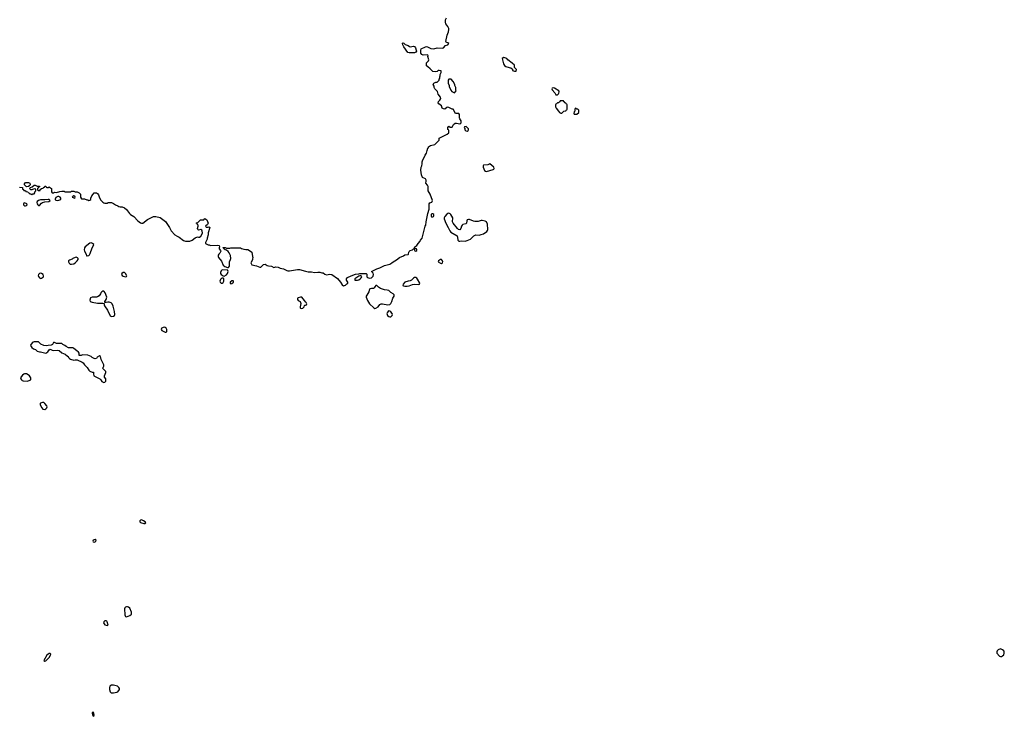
# Model space of a CAD drawing. Header units: inches. Extents: x 1889655 to 2052254, y 217972 to 431650.
# Tile 20 of 49: x 2024683 to 2043001, y 282612 to 295574. Entities that reach past the tile are written whole.
import ezdxf

# ---------------------------------------------------------------- set-up
doc = ezdxf.new("R2010")
doc.units = ezdxf.units.IN
doc.header["$MEASUREMENT"] = 0
for name, color, linetype in [('C0228', 7, 'Continuous'), ('C0229', 7, 'Continuous'), ('C0239', 7, 'Continuous'), ('C0248', 7, 'Continuous')]:
    doc.layers.add(name, color=color, linetype=linetype)

msp = doc.modelspace()

# ---------------------------------------------------------------- linework, layer by layer
at = {"layer": 'C0228', "color": 6, "elevation": 100}
for points in [[(2027370, 289853), (2027350, 289849), (2027324, 289836), (2027319, 289830), (2027316, 289810), (2027329, 289789), (2027390, 289759), (2027410, 289758), (2027422, 289770), (2027419, 289810), (2027410, 289834), (2027390, 289849)], [(2024950, 289579), (2024928, 289572), (2024891, 289530), (2024886, 289510), (2024910, 289472), (2024942, 289450), (2024975, 289435), (2025010, 289405), (2025050, 289391), (2025070, 289391), (2025170, 289372), (2025208, 289392), (2025230, 289434), (2025250, 289442), (2025285, 289425), (2025310, 289421), (2025390, 289426), (2025419, 289419), (2025470, 289378), (2025530, 289351), (2025570, 289312), (2025585, 289305), (2025592, 289290), (2025612, 289270), (2025630, 289258), (2025690, 289241), (2025714, 289246), (2025750, 289246), (2025843, 289203), (2025867, 289187), (2025891, 289150), (2025940, 289100), (2025970, 289052), (2025990, 289032), (2026030, 289014), (2026054, 289014), (2026054, 288986), (2026065, 288945), (2026171, 288891), (2026191, 288871), (2026210, 288842), (2026250, 288822), (2026266, 288830), (2026286, 288850), (2026286, 288890), (2026260, 288920), (2026258, 288950), (2026288, 289010), (2026287, 289027), (2026226, 289090), (2026236, 289104), (2026246, 289130), (2026246, 289150), (2026198, 289250), (2026186, 289310), (2026170, 289318), (2026125, 289295), (2026113, 289267), (2026090, 289266), (2026070, 289268), (2026030, 289288), (2026010, 289308), (2025950, 289334), (2025850, 289338), (2025827, 289327), (2025790, 289326), (2025788, 289370), (2025778, 289390), (2025746, 289410), (2025690, 289458), (2025670, 289468), (2025590, 289468), (2025546, 289490), (2025526, 289510), (2025488, 289528), (2025470, 289546), (2025370, 289546), (2025330, 289566), (2025310, 289566), (2025294, 289530), (2025270, 289518), (2025210, 289514), (2025190, 289508), (2025130, 289509), (2025076, 289536), (2025046, 289570), (2025030, 289578)], [(2024810, 288982), (2024770, 288982), (2024762, 288978), (2024738, 288962), (2024711, 288930), (2024701, 288910), (2024706, 288890), (2024719, 288870), (2024730, 288861), (2024750, 288854), (2024830, 288851), (2024870, 288865), (2024888, 288872), (2024888, 288910), (2024865, 288945), (2024843, 288963)], [(2025110, 288454), (2025070, 288438), (2025062, 288430), (2025062, 288410), (2025092, 288350), (2025114, 288330), (2025150, 288322), (2025170, 288332), (2025188, 288350), (2025194, 288370), (2025189, 288390), (2025150, 288435), (2025130, 288449)], [(2026950, 286266), (2026930, 286261), (2026919, 286250), (2026919, 286230), (2026930, 286221), (2026990, 286199), (2027010, 286198), (2027028, 286210), (2027018, 286230), (2026989, 286250)], [(2026090, 285899), (2026070, 285898), (2026047, 285890), (2026041, 285870), (2026050, 285860), (2026070, 285854), (2026090, 285861), (2026102, 285870), (2026106, 285890)], [(2026690, 284652), (2026670, 284652), (2026650, 284644), (2026641, 284630), (2026636, 284610), (2026640, 284500), (2026652, 284472), (2026670, 284462), (2026734, 284486), (2026761, 284510), (2026765, 284530), (2026761, 284550), (2026730, 284624), (2026710, 284645)], [(2026290, 284389), (2026270, 284389), (2026247, 284373), (2026243, 284350), (2026270, 284316), (2026310, 284302), (2026326, 284310), (2026309, 284370), (2026302, 284382)], [(2025250, 283782), (2025230, 283779), (2025211, 283770), (2025191, 283750), (2025132, 283650), (2025150, 283641), (2025170, 283647), (2025190, 283661), (2025230, 283706), (2025257, 283750), (2025262, 283770)], [(2026390, 283192), (2026361, 283170), (2026351, 283150), (2026354, 283110), (2026368, 283068), (2026388, 283048), (2026430, 283047), (2026490, 283059), (2026509, 283070), (2026537, 283110), (2026537, 283130), (2026529, 283150), (2026502, 283170), (2026430, 283191)], [(2026050, 282688), (2026034, 282686), (2026032, 282670), (2026041, 282630), (2026050, 282612), (2026068, 282630), (2026062, 282670)]]:
    msp.add_lwpolyline(points, close=True, dxfattribs=at)
at = {"layer": 'C0229', "color": 6, "elevation": 100}
for points in [[(2024810, 292466), (2024796, 292476), (2024766, 292510), (2024783, 292537), (2024796, 292544), (2024850, 292546), (2024871, 292531), (2024878, 292510), (2024872, 292488), (2024850, 292468)], [(2025210, 292229), (2025150, 292219), (2025070, 292224), (2025030, 292209), (2025011, 292190), (2025001, 292170), (2025006, 292150), (2025018, 292130), (2025030, 292118), (2025050, 292118), (2025090, 292161), (2025110, 292171), (2025150, 292183), (2025226, 292190), (2025248, 292210), (2025230, 292228)], [(2025410, 292282), (2025390, 292282), (2025366, 292274), (2025357, 292263), (2025345, 292235), (2025346, 292226), (2025357, 292217), (2025390, 292207), (2025448, 292230), (2025448, 292250), (2025434, 292274)], [(2025690, 292298), (2025670, 292286), (2025662, 292270), (2025710, 292254), (2025718, 292270), (2025706, 292290)], [(2024772, 292168), (2024758, 292162), (2024751, 292150), (2024755, 292130), (2024770, 292111), (2024790, 292111), (2024810, 292118), (2024822, 292130), (2024818, 292150)], [(2026010, 291423), (2025990, 291417), (2025901, 291350), (2025891, 291330), (2025883, 291290), (2025886, 291270), (2025919, 291210), (2025923, 291183), (2025938, 291178), (2025970, 291186), (2025983, 291197), (2025997, 291223), (2026029, 291330), (2026055, 291370), (2026062, 291390), (2026039, 291410)], [(2025734, 291154), (2025714, 291150), (2025670, 291128), (2025661, 291119), (2025610, 291102), (2025592, 291090), (2025592, 291070), (2025601, 291041), (2025625, 291025), (2025650, 291026), (2025690, 291032), (2025718, 291050), (2025755, 291085), (2025768, 291110), (2025768, 291130), (2025760, 291140)], [(2028450, 290918), (2028430, 290903), (2028418, 290870), (2028420, 290850), (2028430, 290831), (2028470, 290805), (2028490, 290802), (2028530, 290825), (2028549, 290851), (2028561, 290890), (2028558, 290910), (2028554, 290914)], [(2025070, 290856), (2025050, 290850), (2025031, 290830), (2025027, 290810), (2025034, 290794), (2025050, 290771), (2025063, 290763), (2025070, 290761), (2025090, 290767), (2025124, 290790), (2025127, 290810), (2025122, 290830), (2025090, 290852)], [(2026630, 290869), (2026610, 290868), (2026585, 290850), (2026578, 290830), (2026590, 290812), (2026610, 290802), (2026650, 290792), (2026670, 290794), (2026675, 290810), (2026649, 290850)], [(2028450, 290766), (2028430, 290754), (2028419, 290741), (2028411, 290730), (2028408, 290708), (2028413, 290690), (2028430, 290673), (2028450, 290672), (2028470, 290684), (2028482, 290710), (2028484, 290744), (2028479, 290759), (2028470, 290766)], [(2028655, 290715), (2028630, 290715), (2028598, 290690), (2028599, 290670), (2028604, 290664), (2028610, 290662), (2028630, 290668), (2028658, 290690), (2028663, 290710)], [(2026250, 290522), (2026230, 290522), (2026212, 290510), (2026191, 290489), (2026185, 290470), (2026162, 290438), (2026130, 290415), (2026110, 290408), (2026030, 290409), (2026003, 290397), (2025986, 290354), (2025994, 290330), (2026030, 290318), (2026130, 290298), (2026150, 290302), (2026230, 290302), (2026253, 290293), (2026255, 290270), (2026263, 290250), (2026317, 290170), (2026365, 290065), (2026390, 290052), (2026430, 290057), (2026444, 290070), (2026452, 290090), (2026447, 290147), (2026424, 290244), (2026406, 290286), (2026387, 290307), (2026350, 290321), (2026321, 290319), (2026289, 290309), (2026266, 290310), (2026268, 290330), (2026292, 290368), (2026304, 290410), (2026272, 290492), (2026257, 290517)]]:
    msp.add_lwpolyline(points, close=True, dxfattribs=at)
for points in [[(2024678, 292458), (2024733, 292453), (2024738, 292418), (2024753, 292413), (2024758, 292398), (2024793, 292393), (2024798, 292378), (2024833, 292373), (2024838, 292358), (2024853, 292353), (2024870, 292334), (2024890, 292334), (2024910, 292322), (2024928, 292332), (2024950, 292334), (2024966, 292350), (2024967, 292373), (2024986, 292390), (2024982, 292422), (2024950, 292426), (2024912, 292408), (2024890, 292406), (2024866, 292430), (2024887, 292453), (2024916, 292464), (2024950, 292492), (2024972, 292492), (2025010, 292474), (2025054, 292474), (2025053, 292467), (2025038, 292462), (2025033, 292447), (2025018, 292442), (2025014, 292430), (2025014, 292410), (2025030, 292394), (2025062, 292398), (2025067, 292413), (2025087, 292433), (2025122, 292438), (2025127, 292453), (2025142, 292458), (2025150, 292474), (2025170, 292474), (2025178, 292458), (2025190, 292454), (2025210, 292454), (2025230, 292462), (2025240, 292460), (2025274, 292430), (2025274, 292370), (2025290, 292354), (2025310, 292354), (2025330, 292362), (2025370, 292358), (2025430, 292378), (2025470, 292382), (2025510, 292382), (2025530, 292372), (2025550, 292371), (2025630, 292372), (2025650, 292382), (2025690, 292382), (2025713, 292373), (2025752, 292372), (2025790, 292354), (2025814, 292330), (2025812, 292270), (2025830, 292242), (2025890, 292242), (2025930, 292222), (2025950, 292222), (2025970, 292212), (2025990, 292214), (2026006, 292230), (2026008, 292250), (2026025, 292295), (2026048, 292330), (2026068, 292350), (2026110, 292351), (2026130, 292341), (2026150, 292318), (2026170, 292262), (2026194, 292214), (2026230, 292178), (2026250, 292165), (2026270, 292162), (2026310, 292162), (2026330, 292172), (2026390, 292171), (2026431, 292151), (2026466, 292126), (2026511, 292111), (2026530, 292098), (2026550, 292091), (2026591, 292091), (2026635, 292075), (2026670, 292045), (2026726, 291970), (2026746, 291950), (2026805, 291910), (2026881, 291830), (2026930, 291794), (2026950, 291787), (2026972, 291788), (2027061, 291859), (2027170, 291915), (2027215, 291915), (2027294, 291894), (2027398, 291818), (2027471, 291710), (2027504, 291644), (2027571, 291570), (2027610, 291543), (2027651, 291530), (2027730, 291465), (2027770, 291451), (2027830, 291451), (2027850, 291455), (2027890, 291471), (2027950, 291518), (2027990, 291531), (2028010, 291526), (2028030, 291527), (2028052, 291548), (2028077, 291590), (2028081, 291610), (2028079, 291639), (2028070, 291658), (2028050, 291668), (2028010, 291658), (2027998, 291670), (2027989, 291690), (2028006, 291730), (2028006, 291750), (2027987, 291767), (2027982, 291782), (2027968, 291790), (2027970, 291794), (2027990, 291794), (2028046, 291850), (2028107, 291853), (2028130, 291874), (2028162, 291850), (2028191, 291790), (2028177, 291763), (2028142, 291730), (2028144, 291724), (2028153, 291713), (2028170, 291712), (2028190, 291712), (2028210, 291722), (2028222, 291710), (2028191, 291610), (2028191, 291570), (2028172, 291510), (2028172, 291490), (2028142, 291430), (2028142, 291410), (2028190, 291382), (2028210, 291382), (2028232, 291372), (2028370, 291378), (2028394, 291370), (2028402, 291350), (2028394, 291330), (2028394, 291310), (2028422, 291282), (2028425, 291270), (2028406, 291230), (2028388, 291212), (2028376, 291190), (2028375, 291170), (2028383, 291150), (2028440, 291080), (2028469, 291009), (2028501, 290981), (2028550, 290963), (2028570, 290965), (2028584, 290990), (2028586, 291070), (2028605, 291110), (2028610, 291130), (2028604, 291184), (2028579, 291239), (2028562, 291262), (2028530, 291288), (2028506, 291290), (2028487, 291307), (2028482, 291322), (2028467, 291327), (2028467, 291333), (2028507, 291333), (2028530, 291322), (2028590, 291322), (2028610, 291331), (2028789, 291331), (2028810, 291316), (2028850, 291304), (2028890, 291299), (2028930, 291301), (2028997, 291257), (2029002, 291250), (2029012, 291170), (2029022, 291150), (2029013, 291127), (2029012, 291108), (2028985, 291050), (2029002, 291010), (2029091, 290991), (2029148, 290972), (2029170, 290972), (2029210, 291014), (2029220, 291020), (2029250, 291022), (2029290, 290998), (2029310, 290991), (2029365, 290985), (2029410, 290962), (2029450, 290978), (2029490, 290971), (2029532, 290950), (2029590, 290937), (2029650, 290907), (2029670, 290903), (2029704, 290904), (2029850, 290928), (2029890, 290928), (2030000, 290896)], [(2030000, 290323), (2029984, 290350), (2029930, 290409), (2029909, 290409), (2029863, 290397), (2029851, 290390), (2029851, 290370), (2029867, 290350), (2029901, 290330), (2029915, 290295), (2029902, 290230), (2029904, 290210), (2029910, 290204), (2029930, 290199), (2029950, 290205), (2029974, 290230), (2029984, 290256), (2029990, 290262), (2030000, 290265)]]:
    msp.add_lwpolyline(points, dxfattribs=at)
at = {"layer": 'C0239', "color": 6, "elevation": 100}
for points in [[(2030000, 290896), (2030050, 290882), (2030110, 290881), (2030170, 290871), (2030230, 290879), (2030270, 290876), (2030302, 290862), (2030330, 290863), (2030358, 290838), (2030388, 290828), (2030450, 290842), (2030490, 290830), (2030597, 290757), (2030651, 290691), (2030680, 290640), (2030710, 290622), (2030743, 290637), (2030770, 290662), (2030786, 290670), (2030786, 290690), (2030764, 290730), (2030765, 290750), (2030784, 290776), (2030848, 290810), (2030930, 290839), (2030990, 290845), (2031011, 290851), (2031131, 290851), (2031140, 290840), (2031143, 290790), (2031156, 290776), (2031190, 290763), (2031227, 290773), (2031239, 290781), (2031257, 290803), (2031264, 290830), (2031259, 290859), (2031228, 290890), (2031330, 290941), (2031385, 290955), (2031470, 290999), (2031570, 291025), (2031609, 291051), (2031629, 291070), (2031696, 291104), (2031749, 291150), (2031823, 291177), (2031850, 291198), (2031910, 291202), (2031918, 291210), (2031922, 291250), (2031930, 291262), (2031950, 291278), (2031989, 291291), (2032010, 291312), (2032026, 291314), (2032026, 291326), (2032038, 291350), (2032050, 291362), (2032070, 291372), (2032095, 291410), (2032135, 291450), (2032142, 291470), (2032169, 291511), (2032229, 291729), (2032239, 291750), (2032244, 291810), (2032274, 291970), (2032299, 292050), (2032302, 292110), (2032298, 292130), (2032302, 292150), (2032315, 292165), (2032350, 292179), (2032359, 292190), (2032365, 292210), (2032317, 292330), (2032285, 292390), (2032281, 292470), (2032270, 292492), (2032239, 292530), (2032246, 292570), (2032245, 292590), (2032230, 292613), (2032179, 292639), (2032157, 292690), (2032147, 292773), (2032152, 292830), (2032163, 292857), (2032170, 292890), (2032169, 292930), (2032175, 292950), (2032227, 293053), (2032254, 293090), (2032263, 293137), (2032278, 293182), (2032286, 293190), (2032286, 293210), (2032326, 293230), (2032409, 293251), (2032486, 293330), (2032486, 293370), (2032636, 293444), (2032666, 293470), (2032666, 293510), (2032662, 293522), (2032646, 293530), (2032649, 293570), (2032670, 293592), (2032690, 293574), (2032730, 293574), (2032740, 293600), (2032756, 293624), (2032786, 293650), (2032809, 293651), (2032870, 293637), (2032892, 293648), (2032897, 293663), (2032894, 293694), (2032869, 293730), (2032864, 293750), (2032866, 293810), (2032850, 293826), (2032790, 293829), (2032750, 293906), (2032730, 293906), (2032670, 293939), (2032650, 293944), (2032630, 293942), (2032591, 293909), (2032570, 293914), (2032544, 293930), (2032528, 293970), (2032478, 294010), (2032469, 294030), (2032475, 294050), (2032501, 294079), (2032519, 294110), (2032514, 294130), (2032469, 294189), (2032455, 294235), (2032404, 294290), (2032395, 294310), (2032395, 294335), (2032378, 294370), (2032390, 294394), (2032428, 294412), (2032450, 294414), (2032486, 294450), (2032488, 294472), (2032498, 294482), (2032498, 294510), (2032508, 294530), (2032508, 294552), (2032526, 294590), (2032526, 294610), (2032522, 294622), (2032490, 294628), (2032470, 294626), (2032450, 294608), (2032410, 294602), (2032370, 294608), (2032320, 294660), (2032274, 294694), (2032254, 294714), (2032249, 294730), (2032254, 294770), (2032289, 294810), (2032294, 294830), (2032279, 294890), (2032282, 294910), (2032270, 294917), (2032190, 294913), (2032164, 294924), (2032148, 294952), (2032148, 295008), (2032154, 295030), (2032230, 295070), (2032250, 295076), (2032272, 295072), (2032308, 295048), (2032330, 295038), (2032389, 295031), (2032452, 295048), (2032550, 295044), (2032570, 295051), (2032607, 295093), (2032650, 295108), (2032666, 295130), (2032650, 295146), (2032630, 295149), (2032617, 295157), (2032609, 295170), (2032637, 295283), (2032661, 295350), (2032669, 295390), (2032667, 295410), (2032650, 295449), (2032614, 295494), (2032605, 295530), (2032608, 295570), (2032623, 295610)], [(2030000, 290265), (2030018, 290270), (2030028, 290290), (2030015, 290310), (2030001, 290321), (2030000, 290323)]]:
    msp.add_lwpolyline(points, dxfattribs=at)
for points in [[(2031950, 295071), (2032010, 295082), (2032030, 295073), (2032047, 295050), (2032061, 295010), (2032065, 294990), (2032050, 294969), (2032030, 294959), (2032010, 294957), (2031950, 294959), (2031930, 294955), (2031905, 294965), (2031829, 295070), (2031810, 295106), (2031802, 295130), (2031805, 295135), (2031810, 295142), (2031830, 295135), (2031854, 295114), (2031910, 295095), (2031934, 295074)], [(2033690, 294871), (2033661, 294850), (2033685, 294750), (2033703, 294723), (2033730, 294705), (2033790, 294685), (2033820, 294680), (2033853, 294653), (2033854, 294630), (2033890, 294614), (2033910, 294614), (2033922, 294618), (2033926, 294650), (2033887, 294687), (2033886, 294730), (2033848, 294768), (2033764, 294824), (2033747, 294850), (2033730, 294861)], [(2032710, 294466), (2032670, 294466), (2032654, 294450), (2032652, 294410), (2032653, 294393), (2032672, 294352), (2032672, 294330), (2032702, 294262), (2032720, 294240), (2032770, 294214), (2032806, 294250), (2032798, 294270), (2032795, 294315), (2032778, 294350), (2032778, 294370), (2032750, 294426)], [(2034610, 294304), (2034590, 294298), (2034585, 294290), (2034591, 294270), (2034642, 294210), (2034658, 294178), (2034690, 294174), (2034708, 294192), (2034715, 294205), (2034717, 294230), (2034713, 294250), (2034630, 294297)], [(2034790, 294066), (2034750, 294066), (2034738, 294062), (2034733, 294047), (2034718, 294042), (2034713, 294027), (2034690, 294026), (2034673, 294007), (2034658, 294002), (2034654, 293990), (2034654, 293950), (2034662, 293930), (2034710, 293874), (2034725, 293845), (2034750, 293834), (2034770, 293834), (2034807, 293873), (2034842, 293878), (2034847, 293893), (2034862, 293898), (2034866, 293910), (2034866, 293990), (2034862, 294002), (2034850, 294006), (2034842, 294022), (2034827, 294027), (2034822, 294042), (2034807, 294047), (2034802, 294062)], [(2035030, 293926), (2035018, 293922), (2035014, 293910), (2035014, 293870), (2034998, 293862), (2034994, 293830), (2034998, 293818), (2035010, 293814), (2035050, 293814), (2035086, 293850), (2035086, 293890), (2035070, 293906), (2035047, 293907)], [(2032990, 293586), (2032958, 293582), (2032954, 293570), (2032962, 293550), (2032964, 293524), (2032984, 293504), (2033010, 293502), (2033026, 293510), (2033035, 293525), (2033030, 293546)], [(2033430, 292889), (2033390, 292875), (2033310, 292868), (2033303, 292857), (2033305, 292830), (2033330, 292767), (2033350, 292754), (2033370, 292751), (2033430, 292765), (2033494, 292786), (2033502, 292790), (2033513, 292807), (2033504, 292830), (2033470, 292864)], [(2032370, 291963), (2032350, 291960), (2032339, 291950), (2032340, 291920), (2032347, 291907), (2032370, 291903), (2032381, 291910), (2032390, 291926), (2032387, 291947)], [(2032670, 291972), (2032650, 291969), (2032630, 291957), (2032591, 291910), (2032581, 291890), (2032579, 291870), (2032611, 291791), (2032655, 291710), (2032683, 291643), (2032703, 291623), (2032819, 291550), (2032831, 291530), (2032834, 291470), (2032850, 291454), (2032870, 291451), (2032910, 291457), (2032970, 291452), (2033010, 291464), (2033068, 291492), (2033130, 291551), (2033154, 291566), (2033170, 291570), (2033230, 291565), (2033270, 291576), (2033311, 291589), (2033372, 291630), (2033388, 291650), (2033390, 291670), (2033384, 291770), (2033370, 291810), (2033346, 291826), (2033284, 291836), (2033270, 291836), (2033210, 291817), (2033150, 291820), (2033125, 291825), (2033050, 291854), (2033030, 291856), (2033011, 291850), (2032999, 291830), (2032998, 291790), (2032994, 291786), (2032983, 291777), (2032930, 291763), (2032912, 291748), (2032902, 291730), (2032890, 291689), (2032870, 291665), (2032849, 291669), (2032827, 291687), (2032745, 291785), (2032734, 291810), (2032744, 291890), (2032704, 291950), (2032690, 291964)], [(2032068, 291308), (2032032, 291308), (2032022, 291298), (2032032, 291272), (2032050, 291267), (2032070, 291282), (2032074, 291294)], [(2032510, 291114), (2032472, 291090), (2032471, 291070), (2032510, 291041), (2032530, 291037), (2032550, 291047), (2032555, 291075), (2032549, 291090), (2032530, 291109)], [(2031010, 290809), (2030990, 290802), (2030921, 290750), (2030916, 290730), (2030925, 290725), (2030970, 290725), (2030990, 290731), (2031019, 290750), (2031039, 290770), (2031048, 290790), (2031040, 290800), (2031028, 290808)], [(2032050, 290777), (2032030, 290777), (2032010, 290766), (2031970, 290726), (2031950, 290713), (2031910, 290709), (2031848, 290692), (2031818, 290650), (2031812, 290630), (2031821, 290621), (2031850, 290616), (2031890, 290616), (2031930, 290623), (2031990, 290644), (2032030, 290650), (2032110, 290645), (2032122, 290650), (2032129, 290670), (2032086, 290746), (2032070, 290765)], [(2031330, 290626), (2031310, 290626), (2031290, 290606), (2031277, 290583), (2031265, 290575), (2031230, 290573), (2031197, 290563), (2031188, 290552), (2031176, 290510), (2031139, 290450), (2031131, 290430), (2031131, 290410), (2031153, 290350), (2031191, 290290), (2031270, 290210), (2031290, 290202), (2031310, 290204), (2031351, 290229), (2031386, 290274), (2031410, 290285), (2031430, 290288), (2031530, 290271), (2031570, 290272), (2031590, 290292), (2031609, 290330), (2031626, 290390), (2031653, 290430), (2031652, 290452), (2031632, 290472), (2031590, 290495), (2031552, 290532), (2031522, 290542), (2031468, 290548), (2031398, 290570), (2031358, 290598)], [(2031546, 290154), (2031519, 290121), (2031515, 290110), (2031517, 290090), (2031528, 290070), (2031550, 290051), (2031570, 290046), (2031590, 290048), (2031613, 290070), (2031616, 290090), (2031610, 290108), (2031590, 290137), (2031570, 290149)]]:
    msp.add_lwpolyline(points, close=True, dxfattribs=at)
at = {"layer": 'C0248', "color": 6, "elevation": 100}
msp.add_lwpolyline([(2042930, 283868), (2042890, 283851), (2042870, 283830), (2042860, 283810), (2042859, 283790), (2042910, 283730), (2042930, 283722), (2042950, 283727), (2042970, 283738), (2042990, 283759), (2043001, 283790), (2043000, 283810), (2042990, 283830), (2042970, 283850)], close=True, dxfattribs=at)

doc.saveas('drawing.dxf')
